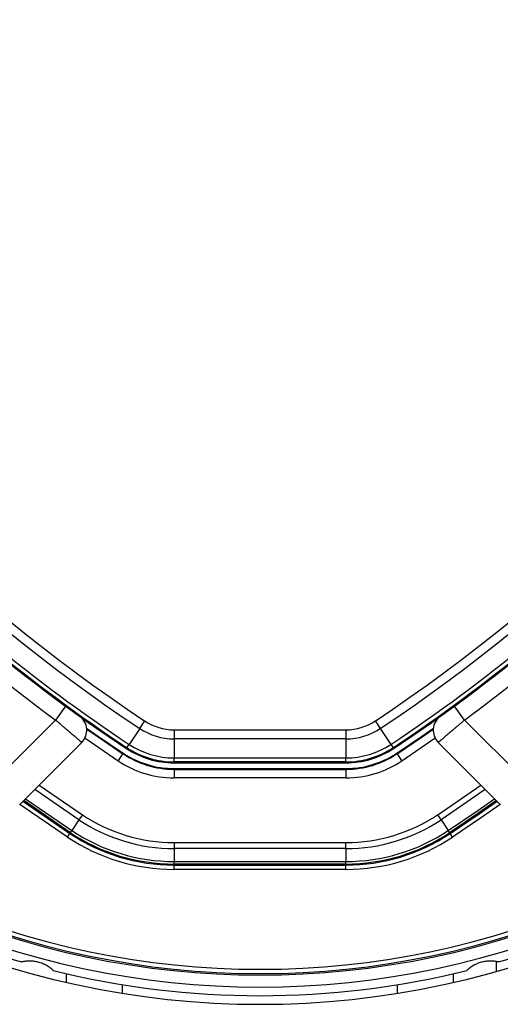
# Model space of a CAD drawing. Header units: millimetres. Extents: x 20 to 19631, y 28 to 16288.
# Tile 73 of 124: x 6112 to 6224, y 15073 to 15302. Entities that reach past the tile are written whole.
import ezdxf

# ---------------------------------------------------------------- set-up
doc = ezdxf.new("R2010")
doc.units = ezdxf.units.MM
doc.header["$LTSCALE"] = 2

msp = doc.modelspace()

# ---------------------------------------------------------------- linework, layer by layer
at = {"color": 7, "linetype": 'Continuous', "lineweight": 25}
for p, q in [((6119.57, 15144.46), (6122.75, 15142.1)), ((6213.12, 15142.1), (6216.3, 15144.46)), ((6122.75, 15142.1), (6120.38, 15138.88)), ((6215.49, 15138.88), (6213.12, 15142.1)), ((6106.37, 15124.87), (6120.38, 15138.88)), ((6139.97, 15136.92), (6141.13, 15138.66)), ((6194.74, 15138.66), (6195.89, 15136.92)), ((6215.49, 15138.88), (6229.5, 15124.87)), ((6139.97, 15136.92), (6137.51, 15133.22)), ((6147.96, 15136.59), (6187.91, 15136.59)), ((6147.96, 15136.59), (6147.96, 15134.51)), ((6187.91, 15136.59), (6187.91, 15134.51)), ((6195.89, 15136.92), (6198.36, 15133.22)), ((6126.48, 15133.67), (6112.03, 15119.21)), ((6137, 15132.46), (6137.51, 15133.22)), ((6187.91, 15134.51), (6147.96, 15134.51)), ((6147.96, 15134.51), (6147.96, 15130.06)), ((6187.91, 15134.51), (6187.91, 15130.06)), ((6198.36, 15133.22), (6198.86, 15132.46)), ((6223.84, 15119.21), (6209.38, 15133.67)), ((6134.94, 15129.36), (6136.05, 15131.02)), ((6136.15, 15131.17), (6136.05, 15131.02)), ((6137, 15132.46), (6136.88, 15132.27)), ((6198.86, 15132.46), (6198.99, 15132.27)), ((6199.72, 15131.17), (6199.82, 15131.02)), ((6199.82, 15131.02), (6200.93, 15129.36)), ((6147.96, 15130.06), (6187.91, 15130.06)), ((6147.96, 15129.15), (6147.96, 15130.06)), ((6187.91, 15129.15), (6147.96, 15129.15)), ((6147.96, 15129.15), (6147.96, 15128.93)), ((6147.96, 15128.93), (6187.91, 15128.93)), ((6187.91, 15129.15), (6187.91, 15130.06)), ((6187.91, 15129.15), (6187.91, 15128.93)), ((6147.96, 15127.6), (6147.96, 15127.42)), ((6147.96, 15127.6), (6187.91, 15127.6)), ((6147.96, 15127.42), (6147.96, 15125.42)), ((6147.96, 15127.42), (6187.91, 15127.42)), ((6187.91, 15127.6), (6187.91, 15127.42)), ((6187.91, 15127.42), (6187.91, 15125.42)), ((6187.91, 15125.42), (6147.96, 15125.42)), ((6125.85, 15115.69), (6124.18, 15113.19)), ((6126.63, 15116.86), (6125.85, 15115.69)), ((6210.02, 15115.69), (6209.24, 15116.86)), ((6210.02, 15115.69), (6211.68, 15113.19)), ((6123.86, 15112.7), (6123.72, 15112.49)), ((6123.86, 15112.7), (6124.18, 15113.19)), ((6212.01, 15112.7), (6211.68, 15113.19)), ((6212.01, 15112.7), (6212.14, 15112.49)), ((6123.17, 15111.66), (6123.72, 15112.49)), ((6147.96, 15110.42), (6187.91, 15110.42)), ((6147.96, 15110.42), (6147.96, 15109)), ((6187.91, 15109), (6187.91, 15110.42)), ((6212.7, 15111.66), (6212.14, 15112.49)), ((6187.91, 15109), (6147.96, 15109)), ((6147.96, 15109), (6147.96, 15106)), ((6187.91, 15109), (6187.91, 15106)), ((6147.96, 15106), (6187.91, 15106)), ((6147.96, 15105.42), (6147.96, 15106)), ((6187.91, 15105.42), (6187.91, 15106)), ((6187.91, 15105.42), (6147.96, 15105.42)), ((6147.96, 15105.42), (6147.96, 15105.17)), ((6147.96, 15105.17), (6187.91, 15105.17)), ((6147.96, 15104.17), (6147.96, 15105.17)), ((6187.91, 15104.17), (6147.96, 15104.17)), ((6187.91, 15105.42), (6187.91, 15105.17)), ((6187.91, 15104.17), (6187.91, 15105.17)), ((6222.89, 15080.44), (6222.89, 15082.74)), ((6122.93, 15077.9), (6122.93, 15079.95)), ((6212.93, 15077.9), (6212.93, 15079.95))]:
    msp.add_line(p, q, dxfattribs=at)
at = {"color": 8, "linetype": 'Continuous', "lineweight": 25}
for p, q in [((6134.94, 15129.36), (6127.2, 15134.64)), ((6208.67, 15134.64), (6200.93, 15129.36)), ((6125.85, 15115.69), (6115.56, 15122.75)), ((6116.58, 15123.76), (6126.63, 15116.86)), ((6209.24, 15116.86), (6219.29, 15123.76)), ((6220.3, 15122.75), (6210.02, 15115.69)), ((6112.81, 15120), (6123.72, 15112.49)), ((6123.86, 15112.7), (6112.99, 15120.18)), ((6113.41, 15120.6), (6124.18, 15113.19)), ((6123.17, 15111.66), (6112.1, 15119.28)), ((6135.93, 15075.37), (6135.93, 15077.4)), ((6199.93, 15075.37), (6199.93, 15077.4))]:
    msp.add_line(p, q, dxfattribs=at)
at = {"color": 7, "linetype": 'Continuous', "lineweight": 25, "flags": 128}
for points in [[(6127.63, 15137), (6130.35, 15135.09), (6136.15, 15131.17)], [(6127.65, 15136.77), (6130.27, 15134.94), (6136.05, 15131.02)], [(6199.72, 15131.17), (6205.51, 15135.09), (6208.24, 15137)], [(6199.82, 15131.02), (6205.6, 15134.94), (6208.22, 15136.77)], [(6212.14, 15112.49), (6218.89, 15117.08), (6223.05, 15120)]]:
    msp.add_lwpolyline(points, dxfattribs=at)
at = {"color": 8, "linetype": 'Continuous', "lineweight": 25, "flags": 128}
for points in [[(6211.68, 15113.19), (6218.55, 15117.85), (6222.46, 15120.6)], [(6222.88, 15120.18), (6218.8, 15117.32), (6212.01, 15112.7)], [(6223.77, 15119.28), (6219.46, 15116.26), (6212.7, 15111.66)]]:
    msp.add_lwpolyline(points, dxfattribs=at)
at = {"color": 7, "linetype": 'Continuous', "lineweight": 25}
for centre, radius, start, end in [((6167.93, 15274.82), 202, 335.4268, 180), ((6167.93, 15274.82), 198, 335.8585, 133.5556), ((6358.43, 15465.31), 392.33, 213.6328, 236.3672), ((5977.44, 15465.31), 392.33, 303.6328, 326.3672), ((6358.43, 15465.31), 394.42, 213.6328, 236.3672), ((5977.44, 15465.31), 394.42, 303.6328, 326.3672), ((6358.43, 15465.31), 399.78, 213.6328, 236.3672), ((6358.43, 15465.31), 398.86, 213.6328, 236.3672), ((5977.44, 15465.31), 398.86, 303.6328, 326.3672), ((5977.44, 15465.31), 399.78, 303.6328, 326.3672), ((6358.43, 15465.31), 400, 228.1529, 236.3672), ((5977.44, 15465.31), 400, 303.6328, 311.8471), ((6359.53, 15464.49), 404, 227.9276, 233.7036), ((5976.33, 15464.49), 404, 306.2964, 312.0724), ((6358.43, 15465.31), 400, 229.1474, 236.3672), ((5977.44, 15465.31), 400, 303.6328, 310.8526), ((6123.66, 15136.5), 4, 315, 54.2779), ((6147.96, 15148.93), 12.33, 236.3672, 270), ((6187.91, 15148.93), 12.33, 270, 303.6328), ((6212.21, 15136.5), 4, 125.7221, 225), ((6147.96, 15148.93), 14.42, 236.3672, 270), ((6187.91, 15148.93), 14.42, 270, 303.6328), ((6147.96, 15148.93), 18.86, 236.3672, 270), ((6187.91, 15148.93), 18.86, 270, 303.6328), ((6147.96, 15148.93), 21.5, 236.3672, 270), ((6147.96, 15148.93), 21.33, 236.3672, 270), ((6147.96, 15148.93), 20, 236.3672, 270), ((6147.96, 15148.93), 19.78, 236.3672, 270), ((6187.91, 15148.93), 19.78, 270, 303.6328), ((6187.91, 15148.93), 20, 270, 303.6328), ((6187.91, 15148.93), 21.33, 270, 303.6328), ((6187.91, 15148.93), 21.5, 270, 303.6328), ((6147.96, 15148.93), 23.5, 236.3672, 270), ((6187.91, 15148.93), 23.5, 270, 303.6328), ((6147.96, 15148.93), 39.92, 236.3672, 270), ((6147.96, 15148.93), 38.51, 236.3672, 270), ((6187.91, 15148.93), 38.51, 270, 303.6328), ((6187.91, 15148.93), 39.92, 270, 303.6328), ((6147.96, 15148.93), 43.51, 236.3672, 270), ((6147.96, 15148.93), 42.92, 236.3672, 270), ((6187.91, 15148.93), 42.92, 270, 303.6328), ((6187.91, 15148.93), 43.51, 270, 303.6328), ((6147.96, 15148.93), 44.76, 236.3672, 270), ((6147.96, 15148.93), 43.76, 236.3672, 270), ((6187.91, 15148.93), 43.76, 270, 303.6328), ((6187.91, 15148.93), 44.76, 270, 303.6328), ((6167.93, 15274.82), 195.2, 246.1724, 293.8276), ((6167.93, 15274.82), 200, 245.6403, 253.9094), ((6167.93, 15274.82), 198, 245.8585, 294.1415), ((6167.93, 15274.82), 200, 286.0906, 294.3597), ((6167.93, 15274.82), 202, 245.4268, 294.5732), ((6167.93, 15274.82), 200, 256.0906, 283.9094)]:
    msp.add_arc(centre, radius, start, end, dxfattribs=at)
at = {"color": 8, "linetype": 'Continuous', "lineweight": 25}
for radius, start, end in [(195.2, 336.1724, 133.2502), (194.87, 336.2097, 133.3112), (193.87, 336.3244, 132.5316), (193.87, 246.3244, 293.6756), (194.87, 246.2097, 293.7903)]:
    msp.add_arc((6167.93, 15274.82), radius, start, end, dxfattribs=at)
at = {"color": 7, "linetype": 'Continuous', "lineweight": 25}
for points, knots in [([(6122.75, 15142.1), (6123, 15141.92), (6123.61, 15141.47), (6124.53, 15140.8), (6125.34, 15140.22), (6125.89, 15139.82), (6125.96, 15139.77), (6125.99, 15139.75)], [0, 0, 0, 0, 0.148936, 0.363368, 0.575824, 0.787673, 1, 1, 1, 1]), ([(6209.87, 15139.75), (6209.89, 15139.76), (6209.93, 15139.78), (6210.3, 15140.05), (6211.04, 15140.58), (6212.02, 15141.3), (6212.75, 15141.83), (6213.12, 15142.1)], [0, 0, 0, 0, 0.133305, 0.348506, 0.565602, 0.783043, 1, 1, 1, 1]), ([(6126.48, 15133.67), (6126.48, 15133.67), (6126.47, 15133.68), (6126.41, 15133.73), (6126.3, 15133.82), (6126.11, 15133.99), (6125.83, 15134.23), (6125.48, 15134.52), (6125.18, 15134.78), (6124.85, 15135.06), (6124.49, 15135.37), (6124.1, 15135.7), (6123.68, 15136.06), (6123.24, 15136.43), (6122.78, 15136.83), (6122.29, 15137.24), (6121.73, 15137.72), (6121.09, 15138.27), (6120.62, 15138.68), (6120.38, 15138.88)], [0, 0, 0, 0, 0.0521591, 0.1046757, 0.1583185, 0.21235, 0.3170884, 0.3702345, 0.4241375, 0.4765334, 0.5292885, 0.5825985, 0.6366677, 0.689377, 0.7424499, 0.7966675, 0.8512802, 0.9253728, 1, 1, 1, 1]), ([(6215.49, 15138.88), (6215.32, 15138.73), (6214.98, 15138.44), (6214.46, 15138), (6213.95, 15137.56), (6213.45, 15137.14), (6212.97, 15136.73), (6212.51, 15136.33), (6212.06, 15135.95), (6211.64, 15135.59), (6211.25, 15135.26), (6210.89, 15134.96), (6210.56, 15134.67), (6210.18, 15134.35), (6209.87, 15134.08), (6209.64, 15133.89), (6209.5, 15133.77), (6209.4, 15133.69), (6209.39, 15133.68), (6209.38, 15133.67)], [0, 0, 0, 0, 0.053326, 0.107028, 0.161914, 0.21721, 0.270624, 0.324415, 0.379401, 0.4348, 0.488108, 0.541793, 0.596673, 0.651967, 0.75832, 0.812311, 0.867099, 0.933183, 1, 1, 1, 1]), ([(6119.86, 15080.68), (6119.62, 15080.89), (6119.14, 15081.31), (6118.3, 15081.86), (6117.36, 15082.31), (6116.39, 15082.63), (6115.4, 15082.82), (6114.43, 15082.89), (6113.45, 15082.85), (6112.82, 15082.72), (6112.5, 15082.66)], [0, 0, 0, 0, 0.125658, 0.254213, 0.380096, 0.510315, 0.625689, 0.744467, 0.870637, 1, 1, 1, 1]), ([(6223.36, 15082.66), (6223.06, 15082.72), (6222.43, 15082.84), (6221.43, 15082.89), (6220.39, 15082.82), (6219.39, 15082.61), (6218.44, 15082.28), (6217.56, 15081.85), (6216.73, 15081.32), (6216.25, 15080.9), (6216.01, 15080.68)], [0, 0, 0, 0, 0.125658, 0.254213, 0.380096, 0.510315, 0.625689, 0.744467, 0.870637, 1, 1, 1, 1])]:
    msp.add_open_spline(points, degree=3, knots=knots, dxfattribs=at)

doc.saveas('drawing.dxf')
